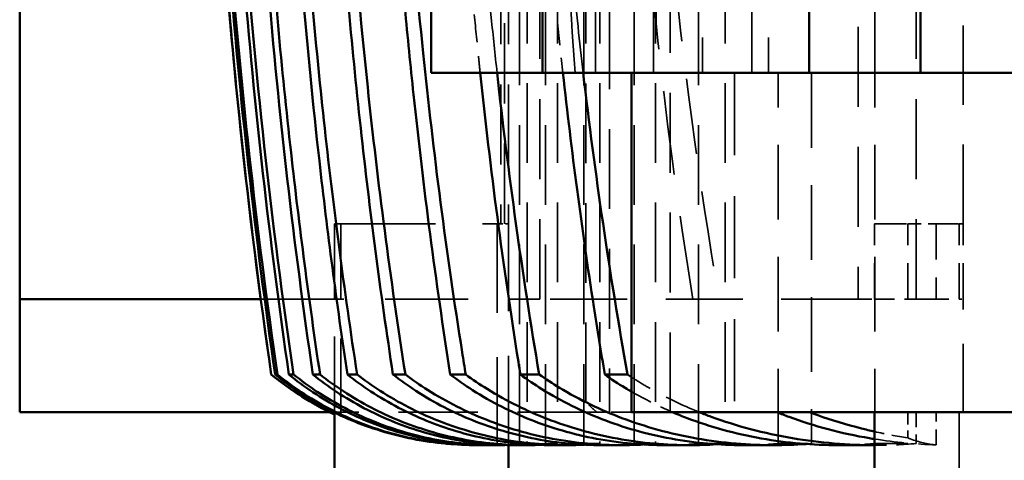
# Model space of a CAD drawing. Header units: millimetres. Extents: x -34725 to 178350, y -13707 to 126150.
# Tile 108 of 256: x 39756 to 39912, y 8279 to 8349. Entities that reach past the tile are written whole.
import ezdxf

# ---------------------------------------------------------------- set-up
doc = ezdxf.new("R2010")
doc.units = ezdxf.units.MM
doc.linetypes.add('DASHED', pattern=[0.75, 0.5, -0.25])
for name, color, linetype, lineweight in [('AM_0', 7, 'CONTINUOUS', 50), ('P-AM_0', 7, 'CONTINUOUS', 50), ('Sichtbar (ISO)', 7, 'CONTINUOUS', 50), ('Verdeckt (ISO)', 7, 'DASHED', 35)]:
    doc.layers.add(name, color=color, linetype=linetype, lineweight=lineweight)

# ---------------------------------------------------------------- blocks, each defined once
blk = doc.blocks.new('A$C5cacc3fa')
at = {"layer": 'Sichtbar (ISO)'}
for p, q in [((-1438.33, -2661.53), (-1438.33, -2576.68)), ((-1384.33, -2580.21), (-1384.33, -2615.57)), ((-1384.33, -2615.57), (-1354.33, -2615.57)), ((-1384.33, -2633.25), (-1384.33, -2615.57)), ((-1458.33, -2622.85), (-1438.33, -2622.85)), ((-1443.57, -2622.85), (-1443.57, -2628.7)), ((-1354.33, -2633.25), (-1384.33, -2633.25)), ((-1384.33, -2633.25), (-1384.33, -2675.67)), ((-1443.57, -2638.85), (-1443.57, -2643.79)), ((-1443.57, -2652.22), (-1443.57, -2656.2)), ((-1438.33, -2661.53), (-1384.33, -2661.53)), ((-1443.57, -2663.1), (-1443.57, -2666.25)), ((-1432.33, -2665.75), (-1432.33, -2662.15)), ((-1443.57, -2671.75), (-1443.57, -2674.19)), ((-1432.33, -2679.18), (-1432.33, -2676.18)), ((-1384.33, -2675.67), (-1354.33, -2675.67)), ((-1384.33, -2675.67), (-1384.33, -2693.35)), ((-1443.57, -2678.38), (-1443.57, -2680.15)), ((-1458.33, -2681.04), (-1443.56, -2681.04)), ((-1443.57, -2683.11), (-1443.57, -2684.27)), ((-1443.57, -2686.02), (-1443.57, -2686.09)), ((-1432.33, -2690.33), (-1432.33, -2687.87)), ((-1384.33, -2693.35), (-1354.33, -2693.35)), ((-1432.33, -2699.44), (-1432.33, -2697.46)), ((-1432.33, -2706.69), (-1432.33, -2705.14)), ((-1458.33, -2708.74), (-1438.4, -2708.74)), ((-1438.33, -2709.49), (-1438.33, -2758.79)), ((-1432.33, -2712.17), (-1432.33, -2711.03)), ((-1432.33, -2715.98), (-1432.33, -2715.23)), ((-1432.33, -2718.17), (-1432.33, -2717.8)), ((-1432.33, -2718.79), (-1432.33, -2718.78)), ((-1420.33, -2758.79), (-1420.33, -2720.46)), ((-1420.33, -2758.79), (-1438.33, -2758.79)), ((-1354.33, -2758.79), (-1420.33, -2758.79))]:
    blk.add_line(p, q, dxfattribs=at)
for centre, radius, start, end in [((-1393.57, -2687.2), 50, 205.5159, 219.1802), ((-1288.7, -1729.16), 1000, 261.74227, 266.23719)]:
    blk.add_arc(centre, radius, start, end, dxfattribs=at)
for centre, major_axis, ratio, start_param, end_param in [((-1291.57, -1802.99), (952.53, -39.52), 0.964607, 4.604185, 4.670098), ((-1289.91, -1805.02), (952.45, -17.64), 0.966525, 4.580221, 4.657172), ((-1288.94, -1748.11), (987.33, -12.82), 0.990744, 4.579518, 4.644874), ((-1288.8, -1757.05), (982.95, -4.2), 0.98801, 4.570076, 4.642083), ((-1288.7, -1729.45), (-999.71, 0), 0.999383, 1.42663, 1.49306)]:
    blk.add_ellipse(centre, major_axis=major_axis, ratio=ratio, start_param=start_param, end_param=end_param, dxfattribs=at)
for points, knots in [([(-1443.57, -2622.85), (-1443.56, -2626.98), (-1443.22, -2631.48), (-1442.09, -2638.17), (-1441.6, -2640.41), (-1440.45, -2644.75), (-1439.78, -2646.85), (-1438.83, -2649.45), (-1438.59, -2650.08), (-1438.33, -2650.71)], [25.999518, 25.999518, 25.999518, 25.999518, 27.234075, 27.234075, 27.864506, 27.864506, 28.494936, 28.494936, 28.694616, 28.694616, 28.694616, 28.694616]), ([(-1438.33, -2638.38), (-1438.59, -2637.72), (-1438.84, -2637.08), (-1439.8, -2634.48), (-1440.46, -2632.41), (-1441.61, -2628.11), (-1442.09, -2625.88), (-1442.52, -2623.38), (-1442.56, -2623.11), (-1442.6, -2622.85)], [5.590555, 5.590555, 5.590555, 5.590555, 5.795378, 5.795378, 6.420063, 6.420063, 7.044748, 7.044748, 7.118499, 7.118499, 7.118499, 7.118499]), ([(-1441.41, -2622.85), (-1441.25, -2623.56), (-1441.08, -2624.26), (-1440.29, -2627.37), (-1439.58, -2629.7), (-1438.65, -2632.32), (-1438.49, -2632.76), (-1438.33, -2633.2)], [-6.787308, -6.787308, -6.787308, -6.787308, -6.585133, -6.585133, -5.887451, -5.887451, -5.749916, -5.749916, -5.749916, -5.749916]), ([(-1438.33, -2654.98), (-1438.67, -2654.19), (-1438.98, -2653.41), (-1439.96, -2650.85), (-1440.59, -2648.94), (-1441.68, -2644.98), (-1442.14, -2642.94), (-1443.24, -2636.75), (-1443.57, -2632.54), (-1443.57, -2628.7)], [5.481728, 5.481728, 5.481728, 5.481728, 5.728703, 5.728703, 6.305019, 6.305019, 6.881335, 6.881335, 8.033967, 8.033967, 8.033967, 8.033967]), ([(-1443.39, -2633.74), (-1443.51, -2635.49), (-1443.57, -2637.2), (-1443.57, -2642.73), (-1443.24, -2646.98), (-1442.14, -2653.23), (-1441.67, -2655.3), (-1440.57, -2659.3), (-1439.94, -2661.23), (-1438.02, -2666.29), (-1436.39, -2669.73), (-1433.76, -2674.07), (-1433.06, -2675.14), (-1432.33, -2676.18)], [24.315911, 24.315911, 24.315911, 24.315911, 24.811305, 24.811305, 25.975779, 25.975779, 26.558017, 26.558017, 27.140254, 27.140254, 28.181897, 28.181897, 28.534964, 28.534964, 28.534964, 28.534964]), ([(-1432.33, -2679.18), (-1433.14, -2678.07), (-1433.92, -2676.92), (-1436.59, -2672.65), (-1438.2, -2669.35), (-1440.07, -2664.56), (-1440.68, -2662.77), (-1441.74, -2659.06), (-1442.18, -2657.15), (-1443.25, -2651.34), (-1443.57, -2647.4), (-1443.57, -2643.79)], [4.291323, 4.291323, 4.291323, 4.291323, 4.673366, 4.673366, 5.677236, 5.677236, 6.218348, 6.218348, 6.759459, 6.759459, 7.841683, 7.841683, 7.841683, 7.841683]), ([(-1443.43, -2647.98), (-1443.53, -2649.43), (-1443.57, -2650.85), (-1443.57, -2655.86), (-1443.25, -2659.85), (-1442.18, -2665.71), (-1441.73, -2667.65), (-1440.67, -2671.4), (-1440.06, -2673.2), (-1438.18, -2678.03), (-1436.56, -2681.35), (-1433.9, -2685.63), (-1433.13, -2686.77), (-1432.33, -2687.87)], [23.588035, 23.588035, 23.588035, 23.588035, 24.000146, 24.000146, 25.093345, 25.093345, 25.639945, 25.639945, 26.186544, 26.186544, 27.195582, 27.195582, 27.57376, 27.57376, 27.57376, 27.57376]), ([(-1432.33, -2690.33), (-1433.2, -2689.19), (-1434.03, -2687.99), (-1436.73, -2683.77), (-1438.33, -2680.57), (-1440.8, -2674.35), (-1441.87, -2670.74), (-1443.25, -2663.38), (-1443.57, -2659.63), (-1443.57, -2656.2)], [4.258321, 4.258321, 4.258321, 4.258321, 4.658724, 4.658724, 5.637488, 5.637488, 6.667564, 6.667564, 7.69764, 7.69764, 7.69764, 7.69764]), ([(-1443.47, -2659.63), (-1443.54, -2660.81), (-1443.57, -2661.97), (-1443.57, -2666.56), (-1443.25, -2670.35), (-1441.86, -2677.78), (-1440.79, -2681.42), (-1438.3, -2687.68), (-1436.7, -2690.9), (-1434.01, -2695.14), (-1433.19, -2696.32), (-1432.33, -2697.46)], [23.074921, 23.074921, 23.074921, 23.074921, 23.412877, 23.412877, 24.452527, 24.452527, 25.492176, 25.492176, 26.475618, 26.475618, 26.872651, 26.872651, 26.872651, 26.872651]), ([(-1432.33, -2665.75), (-1433.07, -2664.7), (-1433.78, -2663.62), (-1434.66, -2662.19), (-1434.85, -2661.86), (-1435.04, -2661.53)], [4.335126, 4.335126, 4.335126, 4.335126, 4.692364, 4.692364, 4.7967431, 4.7967431, 4.7967431, 4.7967431]), ([(-1384.33, -2672.41), (-1396.69, -2671.05), (-1409.11, -2669.41), (-1425.13, -2666.94), (-1428.73, -2666.36), (-1432.33, -2665.75)], [209.788319, 209.788319, 209.788319, 209.788319, 213.269669, 213.269669, 214.277824, 214.277824, 214.277824, 214.277824]), ([(-1432.33, -2699.44), (-1433.24, -2698.27), (-1434.11, -2697.05), (-1436.83, -2692.86), (-1438.42, -2689.74), (-1440.85, -2683.71), (-1441.9, -2680.24), (-1443.26, -2673.17), (-1443.57, -2669.56), (-1443.57, -2666.25)], [4.233547, 4.233547, 4.233547, 4.233547, 4.647563, 4.647563, 5.607105, 5.607105, 6.59851, 6.59851, 7.589915, 7.589915, 7.589915, 7.589915]), ([(-1443.5, -2668.99), (-1443.55, -2669.93), (-1443.57, -2670.85), (-1443.57, -2675.08), (-1443.26, -2678.72), (-1441.89, -2685.85), (-1440.84, -2689.35), (-1438.4, -2695.42), (-1436.81, -2698.56), (-1434.1, -2702.75), (-1433.23, -2703.97), (-1432.33, -2705.14)], [22.711661, 22.711661, 22.711661, 22.711661, 22.981773, 22.981773, 23.981114, 23.981114, 24.980455, 24.980455, 25.943984, 25.943984, 26.355207, 26.355207, 26.355207, 26.355207]), ([(-1432.33, -2706.69), (-1433.27, -2705.5), (-1434.18, -2704.25), (-1436.91, -2700.09), (-1438.49, -2697.02), (-1440.89, -2691.13), (-1441.92, -2687.77), (-1443.26, -2680.9), (-1443.57, -2677.39), (-1443.57, -2674.19)], [4.215343, 4.215343, 4.215343, 4.215343, 4.639276, 4.639276, 5.584479, 5.584479, 6.547711, 6.547711, 7.510942, 7.510942, 7.510942, 7.510942]), ([(-1443.53, -2676.28), (-1443.56, -2676.99), (-1443.57, -2677.69), (-1443.57, -2681.61), (-1443.26, -2685.14), (-1441.92, -2692.05), (-1440.88, -2695.44), (-1438.47, -2701.36), (-1436.89, -2704.44), (-1434.16, -2708.6), (-1433.26, -2709.85), (-1432.33, -2711.03)], [22.460796, 22.460796, 22.460796, 22.460796, 22.667416, 22.667416, 23.63685, 23.63685, 24.606284, 24.606284, 25.554669, 25.554669, 25.976418, 25.976418, 25.976418, 25.976418]), ([(-1432.33, -2712.17), (-1433.29, -2710.97), (-1434.22, -2709.71), (-1436.96, -2705.57), (-1438.54, -2702.54), (-1440.92, -2696.75), (-1441.94, -2693.46), (-1443.26, -2686.73), (-1443.57, -2683.3), (-1443.57, -2680.15)], [4.202621, 4.202621, 4.202621, 4.202621, 4.633443, 4.633443, 5.568515, 5.568515, 6.512174, 6.512174, 7.455832, 7.455832, 7.455832, 7.455832]), ([(-1384.33, -2685.57), (-1399.59, -2683.95), (-1414.95, -2681.93), (-1430.99, -2679.39), (-1431.66, -2679.28), (-1432.33, -2679.18)], [219.43531, 219.43531, 219.43531, 219.43531, 223.745598, 223.745598, 223.932979, 223.932979, 223.932979, 223.932979]), ([(-1443.55, -2681.63), (-1443.56, -2682.13), (-1443.57, -2682.62), (-1443.57, -2686.26), (-1443.26, -2689.71), (-1441.94, -2696.47), (-1440.91, -2699.78), (-1438.53, -2705.59), (-1436.95, -2708.63), (-1434.21, -2712.77), (-1433.29, -2714.03), (-1432.33, -2715.23)], [22.299748, 22.299748, 22.299748, 22.299748, 22.445772, 22.445772, 23.393866, 23.393866, 24.341959, 24.341959, 25.27934, 25.27934, 25.7086, 25.7086, 25.7086, 25.7086]), ([(-1432.33, -2715.98), (-1433.31, -2714.77), (-1434.25, -2713.5), (-1437, -2709.38), (-1438.57, -2706.37), (-1440.94, -2700.65), (-1441.95, -2697.4), (-1443.27, -2690.76), (-1443.57, -2687.37), (-1443.57, -2684.27)], [4.19468, 4.19468, 4.19468, 4.19468, 4.629785, 4.629785, 5.558487, 5.558487, 6.489974, 6.489974, 7.421461, 7.421461, 7.421461, 7.421461]), ([(-1443.56, -2685.14), (-1443.57, -2685.44), (-1443.57, -2685.73), (-1443.57, -2689.13), (-1443.27, -2692.53), (-1441.95, -2699.19), (-1440.93, -2702.45), (-1438.56, -2708.19), (-1436.99, -2711.2), (-1434.24, -2715.33), (-1433.3, -2716.6), (-1432.33, -2717.8)], [22.214901, 22.214901, 22.214901, 22.214901, 22.302065, 22.302065, 23.236213, 23.236213, 24.17036, 24.17036, 25.100459, 25.100459, 25.534628, 25.534628, 25.534628, 25.534628]), ([(-1443.57, -2686.09), (-1443.57, -2689.3), (-1443.26, -2692.82), (-1441.89, -2699.72), (-1440.84, -2703.1), (-1439.53, -2706.23), (-1439.47, -2706.37), (-1439.41, -2706.52)], [23.001696, 23.001696, 23.001696, 23.001696, 24.002918, 24.002918, 25.00414, 25.00414, 25.052389, 25.052389, 25.052389, 25.052389]), ([(-1432.33, -2687.87), (-1431.15, -2688.06), (-1429.97, -2688.25), (-1412.88, -2690.94), (-1396.96, -2693.01), (-1372.18, -2695.56), (-1363.22, -2696.35), (-1354.33, -2696.99)], [55.80813, 55.80813, 55.80813, 55.80813, 56.138216, 56.138216, 60.601809, 60.601809, 63.142892, 63.142892, 63.142892, 63.142892]), ([(-1374.01, -2697.53), (-1378.58, -2697.11), (-1383.16, -2696.66), (-1402.54, -2694.59), (-1417.43, -2692.65), (-1432.33, -2690.33)], [226.971388, 226.971388, 226.971388, 226.971388, 228.269202, 228.269202, 232.453557, 232.453557, 232.453557, 232.453557]), ([(-1432.33, -2697.46), (-1417.05, -2699.85), (-1401.78, -2701.85), (-1375.79, -2704.6), (-1365.02, -2705.54), (-1354.33, -2706.3)], [58.598682, 58.598682, 58.598682, 58.598682, 62.888272, 62.888272, 65.948371, 65.948371, 65.948371, 65.948371]), ([(-1372.82, -2706.57), (-1379.56, -2705.98), (-1386.32, -2705.31), (-1406.13, -2703.14), (-1419.22, -2701.43), (-1432.33, -2699.44)], [234.349877, 234.349877, 234.349877, 234.349877, 236.269992, 236.269992, 239.956343, 239.956343, 239.956343, 239.956343]), ([(-1432.33, -2705.14), (-1418.81, -2707.2), (-1405.31, -2708.96), (-1379.28, -2711.79), (-1366.75, -2712.9), (-1354.33, -2713.76)], [61.077662, 61.077662, 61.077662, 61.077662, 64.878046, 64.878046, 68.442295, 68.442295, 68.442295, 68.442295]), ([(-1439.41, -2706.52), (-1439.29, -2706.81), (-1439.17, -2707.08), (-1439, -2707.47), (-1438.95, -2707.59), (-1438.9, -2707.7)], [-1.3736159, -1.3736159, -1.3736159, -1.3736159, -1.2765584, -1.2765584, -1.2291091, -1.2291091, -1.2291091, -1.2291091]), ([(-1371.45, -2713.8), (-1380.37, -2713.04), (-1389.33, -2712.16), (-1409.62, -2709.86), (-1420.97, -2708.38), (-1432.33, -2706.69)], [240.661234, 240.661234, 240.661234, 240.661234, 243.207295, 243.207295, 246.408875, 246.408875, 246.408875, 246.408875]), ([(-1432.33, -2718.17), (-1433.31, -2716.96), (-1434.26, -2715.69), (-1436.59, -2712.21), (-1437.85, -2709.93), (-1438.9, -2707.7)], [4.191098, 4.191098, 4.191098, 4.191098, 4.628131, 4.628131, 5.3424, 5.3424, 5.3424, 5.3424]), ([(-1438.69, -2708.74), (-1437.68, -2710.83), (-1436.49, -2712.96), (-1434.26, -2716.29), (-1433.31, -2717.57), (-1432.33, -2718.78)], [-5.296477, -5.296477, -5.296477, -5.296477, -4.628399, -4.628399, -4.191678, -4.191678, -4.191678, -4.191678]), ([(-1432.33, -2711.03), (-1420.53, -2712.79), (-1408.75, -2714.33), (-1383.51, -2717.16), (-1370.07, -2718.38), (-1356.75, -2719.32)], [63.228009, 63.228009, 63.228009, 63.228009, 66.550244, 66.550244, 70.375687, 70.375687, 70.375687, 70.375687]), ([(-1432.33, -2718.78), (-1425.56, -2719.76), (-1418.79, -2720.67), (-1396.02, -2723.5), (-1380.08, -2725.09), (-1364.27, -2726.29)], [-259.866765, -259.866765, -259.866765, -259.866765, -257.948299, -257.948299, -253.39736, -253.39736, -253.39736, -253.39736])]:
    blk.add_open_spline(points, degree=3, knots=knots, dxfattribs=at)
for points in [[(-1432.74, -2661.53), (-1432.6, -2661.74), (-1432.47, -2661.94), (-1432.33, -2662.15)], [(-1432.33, -2662.15), (-1416.33, -2664.98), (-1400.28, -2667.33), (-1384.33, -2669.19)], [(-1432.33, -2676.18), (-1416.31, -2678.88), (-1400.26, -2681.11), (-1384.33, -2682.88)]]:
    blk.add_open_spline(points, degree=3, dxfattribs=at)
at = {"layer": 'Verdeckt (ISO)', "ltscale": 24.189648}
for p, q in [((-1438.33, -2609.39), (-1458.33, -2609.39)), ((-1354.33, -2658), (-1384.33, -2658))]:
    blk.add_line(p, q, dxfattribs=at)
at = {"layer": 'Verdeckt (ISO)', "ltscale": 21.770681}
blk.add_line((-1438.33, -2608.79), (-1420.33, -2608.79), dxfattribs=at)
at = {"layer": 'Verdeckt (ISO)', "ltscale": 0.803168}
blk.add_line((-1420.33, -2609.39), (-1420.33, -2608.79), dxfattribs=at)
at = {"layer": 'Verdeckt (ISO)', "ltscale": 11.42808}
for p, q in [((-1420.33, -2608.79), (-1408.33, -2608.79)), ((-1420.33, -2609.39), (-1408.33, -2609.39)), ((-1408.33, -2613.05), (-1420.33, -2613.05)), ((-1420.33, -2617.59), (-1408.33, -2617.59)), ((-1420.33, -2622.85), (-1408.33, -2622.85))]:
    blk.add_line(p, q, dxfattribs=at)
at = {"layer": 'Verdeckt (ISO)', "ltscale": 10.371531}
blk.add_line((-1420.33, -2616.22), (-1420.33, -2609.39), dxfattribs=at)
at = {"layer": 'Verdeckt (ISO)', "ltscale": 25.226345}
blk.add_line((-1408.33, -2608.79), (-1262.33, -2608.79), dxfattribs=at)
at = {"layer": 'Verdeckt (ISO)', "ltscale": 0.884297}
blk.add_line((-1408.33, -2609.39), (-1408.33, -2608.79), dxfattribs=at)
at = {"layer": 'Verdeckt (ISO)', "ltscale": 7.059769}
blk.add_line((-1408.33, -2613.05), (-1408.33, -2609.39), dxfattribs=at)
at = {"layer": 'Verdeckt (ISO)', "ltscale": 4.952243}
blk.add_line((-1443.53, -2613.05), (-1438.33, -2613.05), dxfattribs=at)
at = {"layer": 'Verdeckt (ISO)', "ltscale": 4.322646}
blk.add_line((-1408.33, -2617.59), (-1408.33, -2613.05), dxfattribs=at)
at = {"layer": 'Verdeckt (ISO)', "ltscale": 10.461018}
blk.add_line((-1443.33, -2622.81), (-1443.33, -2616.22), dxfattribs=at)
at = {"layer": 'Verdeckt (ISO)', "ltscale": 4.761642}
blk.add_line((-1438.33, -2616.22), (-1443.33, -2616.22), dxfattribs=at)
at = {"layer": 'Verdeckt (ISO)', "ltscale": 3.893191}
blk.add_line((-1438.33, -2617.59), (-1442.42, -2617.59), dxfattribs=at)
at = {"layer": 'Verdeckt (ISO)', "ltscale": 6.281634}
blk.add_line((-1420.33, -2622.81), (-1420.33, -2616.22), dxfattribs=at)
at = {"layer": 'Verdeckt (ISO)', "ltscale": 25.479761}
for p, q in [((-1420.33, -2616.22), (-1262.33, -2616.22)), ((-1262.33, -2625.46), (-1420.33, -2625.46)), ((-1420.33, -2676.06), (-1262.33, -2676.06))]:
    blk.add_line(p, q, dxfattribs=at)
at = {"layer": 'Verdeckt (ISO)', "ltscale": 9.366663}
blk.add_line((-1408.33, -2622.45), (-1408.33, -2617.59), dxfattribs=at)
at = {"layer": 'Verdeckt (ISO)', "ltscale": 0.415651}
blk.add_line((-1443.57, -2622.59), (-1443.57, -2622.85), dxfattribs=at)
at = {"layer": 'Verdeckt (ISO)', "ltscale": 23.786486}
for p, q in [((-1443.33, -2622.81), (-1384.33, -2622.81)), ((-1384.33, -2632.91), (-1443.33, -2632.91)), ((-1443.33, -2638.21), (-1384.33, -2638.21))]:
    blk.add_line(p, q, dxfattribs=at)
at = {"layer": 'Verdeckt (ISO)', "ltscale": 4.352851}
blk.add_line((-1420.33, -2625.46), (-1420.33, -2622.81), dxfattribs=at)
at = {"layer": 'Verdeckt (ISO)', "ltscale": 1.495845}
blk.add_line((-1408.33, -2622.45), (-1408.33, -2622.85), dxfattribs=at)
at = {"layer": 'Verdeckt (ISO)', "ltscale": 24.592808}
blk.add_line((-1262.33, -2622.81), (-1384.33, -2622.81), dxfattribs=at)
at = {"layer": 'Verdeckt (ISO)', "ltscale": 24.47864}
blk.add_line((-1420.33, -2625.46), (-1420.33, -2676.06), dxfattribs=at)
at = {"layer": 'Verdeckt (ISO)', "ltscale": 9.607464}
blk.add_line((-1443.33, -2638.21), (-1443.33, -2632.91), dxfattribs=at)
at = {"layer": 'Verdeckt (ISO)', "ltscale": 25.710138}
for p, q in [((-1012.33, -2639.7), (-1384.33, -2639.7)), ((-1384.33, -2642.37), (-1012.33, -2642.37)), ((-1012.33, -2650.2), (-1384.33, -2650.2)), ((-1384.33, -2667.21), (-1012.33, -2667.21))]:
    blk.add_line(p, q, dxfattribs=at)
at = {"layer": 'Verdeckt (ISO)', "ltscale": 26.124819}
blk.add_line((-1384.33, -2645.13), (-1438.33, -2645.13), dxfattribs=at)
at = {"layer": 'Verdeckt (ISO)', "ltscale": 25.349762}
for p, q in [((-416.33, -2646.59), (-1443.33, -2646.59)), ((-1443.33, -2650.84), (-416.33, -2650.84)), ((-416.33, -2657.7), (-1443.33, -2657.7)), ((-1443.33, -2661.06), (-416.33, -2661.06)), ((-416.33, -2666.53), (-1443.33, -2666.53)), ((-1443.33, -2669.11), (-416.33, -2669.11)), ((-416.33, -2673.28), (-1443.33, -2673.28)), ((-1443.33, -2675.17), (-416.33, -2675.17)), ((-416.33, -2678.1), (-1443.33, -2678.1)), ((-1443.33, -2679.33), (-416.33, -2679.33))]:
    blk.add_line(p, q, dxfattribs=at)
at = {"layer": 'Verdeckt (ISO)', "ltscale": 8.994848}
blk.add_line((-1443.33, -2650.84), (-1443.33, -2646.59), dxfattribs=at)
at = {"layer": 'Verdeckt (ISO)', "ltscale": 25.411861}
for p, q in [((-1438.33, -2655.37), (-440.33, -2655.37)), ((-440.33, -2664.98), (-1438.33, -2664.98))]:
    blk.add_line(p, q, dxfattribs=at)
at = {"layer": 'Verdeckt (ISO)', "ltscale": 8.547176}
blk.add_line((-1443.33, -2661.06), (-1443.33, -2657.7), dxfattribs=at)
at = {"layer": 'Verdeckt (ISO)', "ltscale": 25.101225}
blk.add_line((-1376.47, -2657.61), (-1262.33, -2657.61), dxfattribs=at)
at = {"layer": 'Verdeckt (ISO)', "ltscale": 6.451861}
blk.add_line((-1438.33, -2661.53), (-1438.33, -2664.98), dxfattribs=at)
at = {"layer": 'Verdeckt (ISO)', "ltscale": 0.336796}
blk.add_line((-1438.33, -2664.98), (-1438.33, -2665.33), dxfattribs=at)
at = {"layer": 'Verdeckt (ISO)', "ltscale": 3.310283}
blk.add_line((-1438.33, -2665.33), (-1438.33, -2667.03), dxfattribs=at)
at = {"layer": 'Verdeckt (ISO)', "ltscale": 8.220131}
blk.add_line((-1443.33, -2669.11), (-1443.33, -2666.53), dxfattribs=at)
at = {"layer": 'Verdeckt (ISO)', "ltscale": 25.237089}
blk.add_line((-1438.33, -2667.03), (-1438.33, -2709.49), dxfattribs=at)
at = {"layer": 'Verdeckt (ISO)', "ltscale": 25.3717}
blk.add_line((-1436.75, -2668.75), (-440.33, -2668.75), dxfattribs=at)
at = {"layer": 'Verdeckt (ISO)', "ltscale": 7.986618}
blk.add_line((-1443.33, -2675.17), (-1443.33, -2673.28), dxfattribs=at)
at = {"layer": 'Verdeckt (ISO)', "ltscale": 26.38662}
blk.add_line((-1420.33, -2720.46), (-1420.33, -2676.06), dxfattribs=at)
at = {"layer": 'Verdeckt (ISO)', "ltscale": 7.829767}
blk.add_line((-1443.33, -2679.33), (-1443.33, -2678.1), dxfattribs=at)
at = {"layer": 'Verdeckt (ISO)', "ltscale": 28.410173}
blk.add_line((-1443.56, -2681.04), (-1408.33, -2681.04), dxfattribs=at)
at = {"layer": 'Verdeckt (ISO)', "ltscale": 1.829926}
blk.add_line((-1408.33, -2682.89), (-1408.33, -2681.04), dxfattribs=at)
at = {"layer": 'Verdeckt (ISO)', "ltscale": 25.518749}
for p, q in [((-448.33, -2681.08), (-1408.33, -2681.08)), ((-1408.33, -2681.69), (-448.33, -2681.69)), ((-448.33, -2682.26), (-1408.33, -2682.26))]:
    blk.add_line(p, q, dxfattribs=at)
at = {"layer": 'Verdeckt (ISO)', "ltscale": 28.338135}
blk.add_line((-1408.33, -2682.89), (-1443.47, -2682.89), dxfattribs=at)
at = {"layer": 'Verdeckt (ISO)', "ltscale": 30.0268}
blk.add_line((-1408.33, -2707.7), (-1408.33, -2682.89), dxfattribs=at)
at = {"layer": 'Verdeckt (ISO)', "ltscale": 24.646877}
blk.add_line((-1438.9, -2707.7), (-1408.33, -2707.7), dxfattribs=at)
at = {"layer": 'Verdeckt (ISO)', "ltscale": 2.453624}
blk.add_line((-1408.33, -2707.7), (-1408.33, -2708.74), dxfattribs=at)
at = {"layer": 'Verdeckt (ISO)', "ltscale": 24.244341}
blk.add_line((-1438.4, -2708.74), (-1408.33, -2708.74), dxfattribs=at)
at = {"layer": 'Verdeckt (ISO)', "ltscale": 9.385623}
blk.add_open_spline([(-1442.6, -2622.85), (-1443.13, -2619.55), (-1443.42, -2616.22), (-1443.53, -2613.05)], degree=3, dxfattribs=at)
at = {"layer": 'Verdeckt (ISO)', "ltscale": 8.814016}
blk.add_open_spline([(-1442.42, -2617.59), (-1442.47, -2617.46), (-1442.52, -2617.33), (-1443.11, -2615.8), (-1443.42, -2614.39), (-1443.53, -2613.05)], degree=3, knots=[-24.0768879, -24.0768879, -24.0768879, -24.0768879, -24.0029178, -24.0029178, -23.2152841, -23.2152841, -23.2152841, -23.2152841], dxfattribs=at)
at = {"layer": 'Verdeckt (ISO)', "ltscale": 6.321747}
blk.add_open_spline([(-1443.33, -2616.22), (-1443.49, -2618.4), (-1443.57, -2620.54), (-1443.57, -2622.67), (-1443.57, -2622.76), (-1443.57, -2622.85)], degree=3, knots=[25.3584056, 25.3584056, 25.3584056, 25.3584056, 25.9732142, 25.9732142, 25.9995178, 25.9995178, 25.9995178, 25.9995178], dxfattribs=at)
at = {"layer": 'Verdeckt (ISO)', "ltscale": 5.107971}
blk.add_open_spline([(-1442.42, -2617.59), (-1442.13, -2619.36), (-1441.8, -2621.12), (-1441.41, -2622.85)], degree=3, dxfattribs=at)
at = {"layer": 'Verdeckt (ISO)', "ltscale": 5.61998}
blk.add_open_spline([(-1443.57, -2628.7), (-1443.57, -2626.81), (-1443.49, -2624.83), (-1443.33, -2622.81)], degree=3, dxfattribs=at)
at = {"layer": 'Verdeckt (ISO)', "ltscale": 0.794827}
blk.add_open_spline([(-1443.33, -2632.91), (-1443.35, -2633.19), (-1443.37, -2633.47), (-1443.39, -2633.74)], degree=3, dxfattribs=at)
at = {"layer": 'Verdeckt (ISO)', "ltscale": 5.32908}
blk.add_open_spline([(-1443.57, -2643.79), (-1443.57, -2642), (-1443.49, -2640.12), (-1443.33, -2638.21)], degree=3, dxfattribs=at)
at = {"layer": 'Verdeckt (ISO)', "ltscale": 1.331659}
blk.add_open_spline([(-1443.33, -2646.59), (-1443.37, -2647.06), (-1443.4, -2647.52), (-1443.43, -2647.98)], degree=3, dxfattribs=at)
at = {"layer": 'Verdeckt (ISO)', "ltscale": 24.108482}
blk.add_open_spline([(-1331.25, -2657.61), (-1341.83, -2657.03), (-1352.53, -2656.24), (-1382.19, -2653.39), (-1401.29, -2650.85), (-1420.33, -2647.58)], degree=3, knots=[180.679923, 180.679923, 180.679923, 180.679923, 183.721082, 183.721082, 189.048106, 189.048106, 189.048106, 189.048106], dxfattribs=at)
at = {"layer": 'Verdeckt (ISO)', "ltscale": 5.114406}
blk.add_open_spline([(-1443.57, -2656.2), (-1443.57, -2654.48), (-1443.49, -2652.67), (-1443.33, -2650.84)], degree=3, dxfattribs=at)
at = {"layer": 'Verdeckt (ISO)', "ltscale": 11.620402}
blk.add_open_spline([(-1438.33, -2650.71), (-1437.19, -2653.53), (-1435.8, -2656.44), (-1433.71, -2659.99), (-1433.23, -2660.77), (-1432.74, -2661.53)], degree=3, knots=[28.694616, 28.694616, 28.694616, 28.694616, 29.578151, 29.578151, 29.829042, 29.829042, 29.829042, 29.829042], dxfattribs=at)
at = {"layer": 'Verdeckt (ISO)', "ltscale": 26.75877}
blk.add_open_spline([(-1420.33, -2651.76), (-1405.68, -2654.12), (-1391.03, -2656.07), (-1376.47, -2657.61)], degree=3, dxfattribs=at)
at = {"layer": 'Verdeckt (ISO)', "ltscale": 6.989736}
blk.add_open_spline([(-1435.04, -2661.53), (-1436.29, -2659.38), (-1437.39, -2657.16), (-1438.33, -2654.98)], degree=3, dxfattribs=at)
at = {"layer": 'Verdeckt (ISO)', "ltscale": 1.84995}
blk.add_open_spline([(-1443.33, -2657.7), (-1443.39, -2658.35), (-1443.43, -2658.99), (-1443.47, -2659.63)], degree=3, dxfattribs=at)
at = {"layer": 'Verdeckt (ISO)', "ltscale": 24.503809}
blk.add_open_spline([(-1376.47, -2657.61), (-1374.58, -2657.82), (-1372.43, -2658.02), (-1364.53, -2658.7), (-1358.76, -2659.05), (-1342.27, -2659.84), (-1331.19, -2660.06), (-1318.71, -2660.11), (-1317.29, -2660.11), (-1315.83, -2660.11)], degree=3, knots=[-23.203568, -23.203568, -23.203568, -23.203568, -22.799706, -22.799706, -21.867562, -21.867562, -19.979713, -19.979713, -19.744796, -19.744796, -19.744796, -19.744796], dxfattribs=at)
at = {"layer": 'Verdeckt (ISO)', "ltscale": 4.955474}
blk.add_open_spline([(-1443.57, -2666.25), (-1443.57, -2664.59), (-1443.49, -2662.84), (-1443.33, -2661.06)], degree=3, dxfattribs=at)
at = {"layer": 'Verdeckt (ISO)', "ltscale": 2.357694}
blk.add_open_spline([(-1443.33, -2666.53), (-1443.4, -2667.36), (-1443.46, -2668.18), (-1443.5, -2668.99)], degree=3, dxfattribs=at)
at = {"layer": 'Verdeckt (ISO)', "ltscale": 3.55654}
blk.add_open_spline([(-1438.33, -2667.03), (-1437.85, -2667.6), (-1437.32, -2668.17), (-1436.75, -2668.75)], degree=3, dxfattribs=at)
at = {"layer": 'Verdeckt (ISO)', "ltscale": 4.839762}
blk.add_open_spline([(-1443.57, -2674.19), (-1443.57, -2672.56), (-1443.49, -2670.85), (-1443.33, -2669.11)], degree=3, dxfattribs=at)
at = {"layer": 'Verdeckt (ISO)', "ltscale": 27.84041}
blk.add_open_spline([(-1349.96, -2672.46), (-1356.47, -2671.97), (-1363.02, -2671.41), (-1374.49, -2670.29), (-1379.4, -2669.76), (-1384.33, -2669.18)], degree=3, knots=[194.437698, 194.437698, 194.437698, 194.437698, 196.292331, 196.292331, 197.676252, 197.676252, 197.676252, 197.676252], dxfattribs=at)
at = {"layer": 'Verdeckt (ISO)', "ltscale": 27.804655}
blk.add_open_spline([(-1349.96, -2672.46), (-1361.33, -2671.95), (-1372.8, -2671.3), (-1384.33, -2670.49)], degree=3, dxfattribs=at)
at = {"layer": 'Verdeckt (ISO)', "ltscale": 8.118956}
blk.add_open_spline([(-1375.85, -2673.3), (-1376.02, -2673.28), (-1376.19, -2673.27), (-1379.01, -2672.98), (-1381.67, -2672.7), (-1384.33, -2672.41)], degree=3, knots=[208.9909885, 208.9909885, 208.9909885, 208.9909885, 209.0391171, 209.0391171, 209.7883194, 209.7883194, 209.7883194, 209.7883194], dxfattribs=at)
at = {"layer": 'Verdeckt (ISO)', "ltscale": 2.861729}
blk.add_open_spline([(-1443.33, -2673.28), (-1443.42, -2674.29), (-1443.49, -2675.29), (-1443.53, -2676.28)], degree=3, dxfattribs=at)
at = {"layer": 'Verdeckt (ISO)', "ltscale": 4.759384}
blk.add_open_spline([(-1443.57, -2680.15), (-1443.57, -2678.55), (-1443.49, -2676.87), (-1443.33, -2675.17)], degree=3, dxfattribs=at)
at = {"layer": 'Verdeckt (ISO)', "ltscale": 3.368264}
blk.add_open_spline([(-1443.33, -2678.1), (-1443.44, -2679.29), (-1443.52, -2680.48), (-1443.55, -2681.63)], degree=3, dxfattribs=at)
at = {"layer": 'Verdeckt (ISO)', "ltscale": 4.709399}
blk.add_open_spline([(-1443.57, -2684.27), (-1443.57, -2682.68), (-1443.49, -2681.02), (-1443.33, -2679.33)], degree=3, dxfattribs=at)
at = {"layer": 'Verdeckt (ISO)', "ltscale": 3.160558}
blk.add_open_spline([(-1443.47, -2682.89), (-1443.54, -2683.98), (-1443.57, -2685.05), (-1443.57, -2686.09)], degree=3, dxfattribs=at)
at = {"layer": 'Verdeckt (ISO)', "ltscale": 2.149997}
blk.add_open_spline([(-1443.47, -2682.89), (-1443.52, -2683.65), (-1443.55, -2684.4), (-1443.56, -2685.14)], degree=3, dxfattribs=at)
at = {"layer": 'Verdeckt (ISO)', "ltscale": 25.556446}
blk.add_open_spline([(-1384.33, -2682.88), (-1381.39, -2683.2), (-1378.45, -2683.51), (-1364.34, -2684.93), (-1353.23, -2685.83), (-1342.23, -2686.51)], degree=3, knots=[57.164066, 57.164066, 57.164066, 57.164066, 57.992803, 57.992803, 61.148744, 61.148744, 61.148744, 61.148744], dxfattribs=at)
at = {"layer": 'Verdeckt (ISO)', "ltscale": 8.908618}
blk.add_open_spline([(-1375.02, -2686.51), (-1377.41, -2686.28), (-1379.79, -2686.04), (-1382.9, -2685.72), (-1383.61, -2685.65), (-1384.33, -2685.57)], degree=3, knots=[218.5577388, 218.5577388, 218.5577388, 218.5577388, 219.2329571, 219.2329571, 219.4353098, 219.4353098, 219.4353098, 219.4353098], dxfattribs=at)
blk = doc.blocks.new('PP_DRIVE DETAIL TOP VIEW_klein_1')
at = {"layer": 'AM_0', "rotation": 179.9999999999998}
blk.add_blockref('A$C5cacc3fa', (-3251.33, -838.79), dxfattribs=at)

msp = doc.modelspace()

# ---------------------------------------------------------------- block references
at = {"layer": 'P-AM_0', "xscale": -1, "rotation": 90}
msp.add_blockref('PP_DRIVE DETAIL TOP VIEW_klein_1', (41675.64, 6473.188), dxfattribs=at)

doc.saveas('drawing.dxf')
